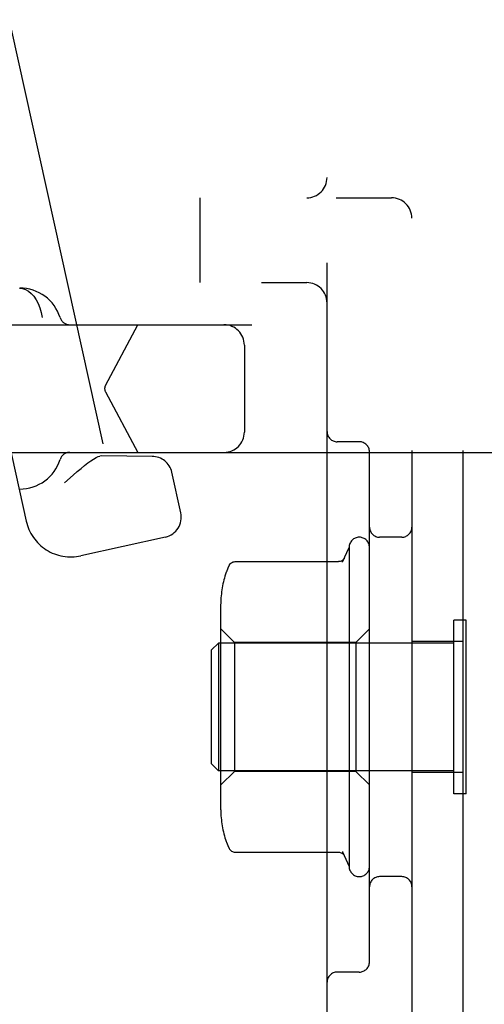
# Model space of a CAD drawing. Header units: inches. Extents: x 0 to 204, y 0 to 132.
# Tile 38 of 99: x 38.793 to 39.477, y 46.896 to 48.347. Entities that reach past the tile are written whole.
import ezdxf

# ---------------------------------------------------------------- set-up
doc = ezdxf.new("R2010")
doc.units = ezdxf.units.IN
doc.header["$LTSCALE"] = 11.243375
doc.header["$MEASUREMENT"] = 0
doc.linetypes.add('HIDDEN', pattern=[0.2, 0.1, -0.1])
doc.layers.add('DEFAULT_2', color=8, linetype='HIDDEN')

msp = doc.modelspace()

# ---------------------------------------------------------------- linework, layer by layer
at = {"layer": 'DEFAULT_2', "color": 8, "linetype": 'HIDDEN'}
for p, q in [((39.3706, 52.2095), (39.3706, 46.7095)), ((39.4456, 52.2095), (39.4456, 46.7095)), ((39.2456, 46.8645), (39.2456, 52.0545)), ((38.6723, 48.8199), (38.9194, 47.7042)), ((37.0106, 48.0845), (39.3406, 48.0845)), ((39.0581, 48.0845), (39.0581, 47.9595)), ((38.7227, 47.9681), (38.8024, 47.6083)), ((36.9006, 47.9595), (39.2156, 47.9595)), ((38.0105, 47.8975), (40.2612, 47.8975)), ((38.9192, 47.8082), (38.9667, 47.8975)), ((39.1238, 47.8675), (39.1238, 47.7395)), ((38.9192, 47.7988), (38.9667, 47.7095)), ((39.2931, 47.7251), (39.2606, 47.7251)), ((38.5706, 47.7095), (40.2612, 47.7095)), ((39.3081, 46.9589), (39.3081, 47.7101)), ((38.9134, 47.7042), (38.9111, 47.704)), ((38.9879, 47.7036), (38.9134, 47.7042)), ((39.0302, 47.6204), (39.017, 47.6801)), ((38.8717, 47.676), (38.859, 47.6647)), ((39.0074, 47.5846), (38.8829, 47.557)), ((39.3556, 47.5845), (39.3231, 47.5845)), ((39.2684, 47.548), (39.2781, 47.5695)), ((39.2781, 47.5695), (39.2781, 47.0995)), ((39.1104, 47.5485), (39.2624, 47.5485)), ((39.2704, 47.5523), (39.2707, 47.553)), ((39.0891, 47.1829), (39.0891, 47.4861)), ((39.4506, 47.4625), (39.4326, 47.4625)), ((39.4326, 47.2065), (39.4326, 47.4625)), ((39.4506, 47.2065), (39.4506, 47.4625)), ((39.1091, 47.4295), (39.0891, 47.4495)), ((39.2881, 47.4295), (39.3081, 47.4495)), ((39.0756, 47.4185), (39.0856, 47.4285)), ((39.0756, 47.2505), (39.0756, 47.4185)), ((39.4326, 47.4285), (39.0856, 47.4285)), ((39.0856, 47.4285), (39.0856, 47.2405)), ((39.2881, 47.4295), (39.1091, 47.4295)), ((39.1091, 47.4295), (39.1091, 47.2395)), ((39.2881, 47.4295), (39.2881, 47.2395)), ((39.4456, 47.431), (39.3706, 47.431)), ((39.0756, 47.2505), (39.0856, 47.2405)), ((39.4326, 47.2405), (39.0856, 47.2405)), ((39.1091, 47.2395), (39.0891, 47.2195)), ((39.2881, 47.2395), (39.1091, 47.2395)), ((39.2881, 47.2395), (39.3081, 47.2195)), ((39.4456, 47.238), (39.3706, 47.238)), ((39.4506, 47.2065), (39.4326, 47.2065)), ((39.1104, 47.1205), (39.2624, 47.1205)), ((39.2684, 47.121), (39.2781, 47.0995)), ((39.2707, 47.116), (39.2704, 47.1167)), ((39.3556, 47.0845), (39.3231, 47.0845)), ((39.2931, 46.9439), (39.2606, 46.9439))]:
    msp.add_line(p, q, dxfattribs=at)
for points in [[(38.7926, 47.9515), (38.797, 47.951), (38.8014, 47.9495), (38.8057, 47.9471), (38.8097, 47.9437), (38.8135, 47.9395), (38.8169, 47.9344), (38.8199, 47.9287), (38.8225, 47.9223), (38.8245, 47.9153), (38.8261, 47.908)], [(38.8717, 47.676), (38.8777, 47.6811), (38.8833, 47.6859), (38.8885, 47.6902), (38.8934, 47.6939), (38.8978, 47.6971), (38.9018, 47.6997), (38.9053, 47.7018), (38.9084, 47.7032), (38.9111, 47.704)], [(39.1016, 47.5433), (39.102, 47.544), (39.1029, 47.5451), (39.1038, 47.5461), (39.1049, 47.5469), (39.1062, 47.5476), (39.1075, 47.5481), (39.1089, 47.5484), (39.1104, 47.5485)], [(39.2707, 47.553), (39.2707, 47.553), (39.2707, 47.553), (39.2706, 47.5528), (39.2704, 47.5526), (39.2702, 47.5523), (39.2699, 47.5519), (39.2695, 47.5515), (39.269, 47.551), (39.2683, 47.5504), (39.2675, 47.5499), (39.2664, 47.5493), (39.2651, 47.5489), (39.2637, 47.5486), (39.2624, 47.5485)], [(39.2682, 47.5475), (39.2685, 47.5483), (39.2689, 47.5491)], [(39.2692, 47.5499), (39.2696, 47.5507), (39.27, 47.5515), (39.2704, 47.5523)], [(39.1016, 47.5432), (39.0994, 47.5389), (39.0973, 47.5337), (39.097, 47.5329)], [(39.097, 47.1362), (39.0973, 47.1354), (39.0994, 47.1302), (39.1016, 47.1258)], [(39.1016, 47.1258), (39.102, 47.125), (39.1029, 47.124), (39.1038, 47.123), (39.1049, 47.1221), (39.1062, 47.1215), (39.1075, 47.121), (39.1089, 47.1206), (39.1104, 47.1205)], [(39.2624, 47.1205), (39.2637, 47.1204), (39.2651, 47.1202), (39.2664, 47.1197), (39.2675, 47.1191), (39.2683, 47.1186), (39.269, 47.1181), (39.2695, 47.1176), (39.2699, 47.1171), (39.2702, 47.1168), (39.2704, 47.1165), (39.2706, 47.1162), (39.2707, 47.1161), (39.2707, 47.116)], [(39.2682, 47.1215), (39.2685, 47.1207), (39.2689, 47.1199)], [(39.2692, 47.1191), (39.2696, 47.1183), (39.27, 47.1175), (39.2704, 47.1167)]]:
    msp.add_lwpolyline(points, dxfattribs=at)
for centre, radius, start, end in [((39.2156, 48.1145), 0.03, 270, 360), ((39.3406, 48.0545), 0.03, 0, 90), ((39.2156, 47.9295), 0.03, 0, 90), ((38.7929, 47.889), 0.0625, 17.6515, 90), ((38.8667, 47.9125), 0.015, 197.6515, 270), ((39.0938, 47.8675), 0.03, 0, 90), ((38.928, 47.8035), 0.01, 152, 208), ((39.0938, 47.7395), 0.03, 270, 360), ((39.2606, 47.7401), 0.015, 180, 270), ((39.2931, 47.7101), 0.015, 0, 90), ((38.8667, 47.6945), 0.015, 90, 162.3485), ((38.7929, 47.718), 0.0625, 270, 342.3485), ((38.9877, 47.6736), 0.03, 12.49, 89.49), ((39.0009, 47.6139), 0.03, 282.49, 12.49), ((38.8683, 47.6229), 0.0675, 192.49, 282.49), ((39.3231, 47.5995), 0.015, 180, 270), ((39.3556, 47.5995), 0.015, 270, 360), ((39.2931, 47.5695), 0.015, 0, 179.9999), ((39.2303, 47.4862), 0.1412, 160.6972, 180), ((39.2303, 47.1828), 0.1412, 180, 199.3028), ((39.2931, 47.0995), 0.015, 180.0001, 360), ((39.3231, 47.0695), 0.015, 90, 180), ((39.3556, 47.0695), 0.015, 0, 90), ((39.2931, 46.9589), 0.015, 270, 360), ((39.2606, 46.9289), 0.015, 90, 180)]:
    msp.add_arc(centre, radius, start, end, dxfattribs=at)

doc.saveas('drawing.dxf')
